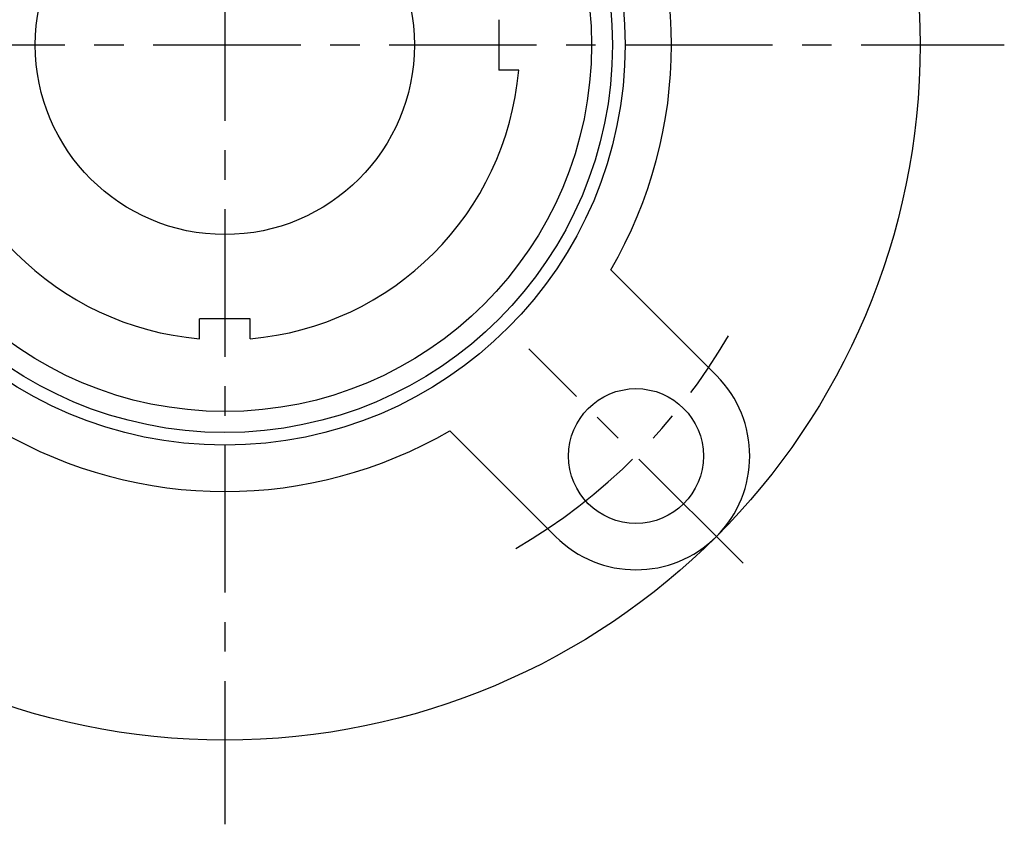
# Model space of a CAD drawing. Extents: x -93 to 207, y -93 to 207.
# Tile 2 of 11: x -24 to 92, y -93 to 3. Entities that reach past the tile are written whole.
import ezdxf

# ---------------------------------------------------------------- set-up
doc = ezdxf.new("R2010")
doc.units = 0
doc.header["$LTSCALE"] = 14
doc.linetypes.add('CENTER', pattern=[2, 1.25, -0.25, 0.25, -0.25])
doc.layers.get('0').update_dxf_attribs({"linetype": 'CONTINUOUS'})
doc.layers.add('CENTER', color=1, linetype='CENTER')

msp = doc.modelspace()

# ---------------------------------------------------------------- linework, layer by layer
for p, q in [((32.5, 3), (32.5, -3)), ((34.87, -3), (32.5, -3)), ((58.34, -39.24), (45.79, -26.69)), ((3, -32.5), (-3, -32.5)), ((-3, -34.87), (-3, -32.5)), ((3, -34.87), (3, -32.5)), ((39.24, -58.34), (26.69, -45.79))]:
    msp.add_line(p, q)
for centre, radius in [((0, 0), 82.5), ((0, 0), 47.5), ((0, 0), 46), ((0, 0), 43.51), ((0, 0), 22.5), ((48.79, -48.79), 8)]:
    msp.add_circle(centre, radius)
for centre, radius, start, end in [((0, 0), 53, 329.7568, 30.2432), ((0, 0), 35, 184.9171, 265.0829), ((0, 0), 35, 274.9171, 355.0829), ((48.79, -48.79), 13.5, 225, 45), ((0, 0), 53, 239.7568, 300.2432)]:
    msp.add_arc(centre, radius, start, end)
at = {"layer": 'CENTER'}
for p, q in [((0, 92.5), (0, -92.5)), ((-92.5, 0), (92.5, 0)), ((61.52, -61.52), (36.06, -36.06))]:
    msp.add_line(p, q, dxfattribs=at)
msp.add_arc((0, 0), 69, 300.0106, 329.9894, dxfattribs=at)

doc.saveas('drawing.dxf')
